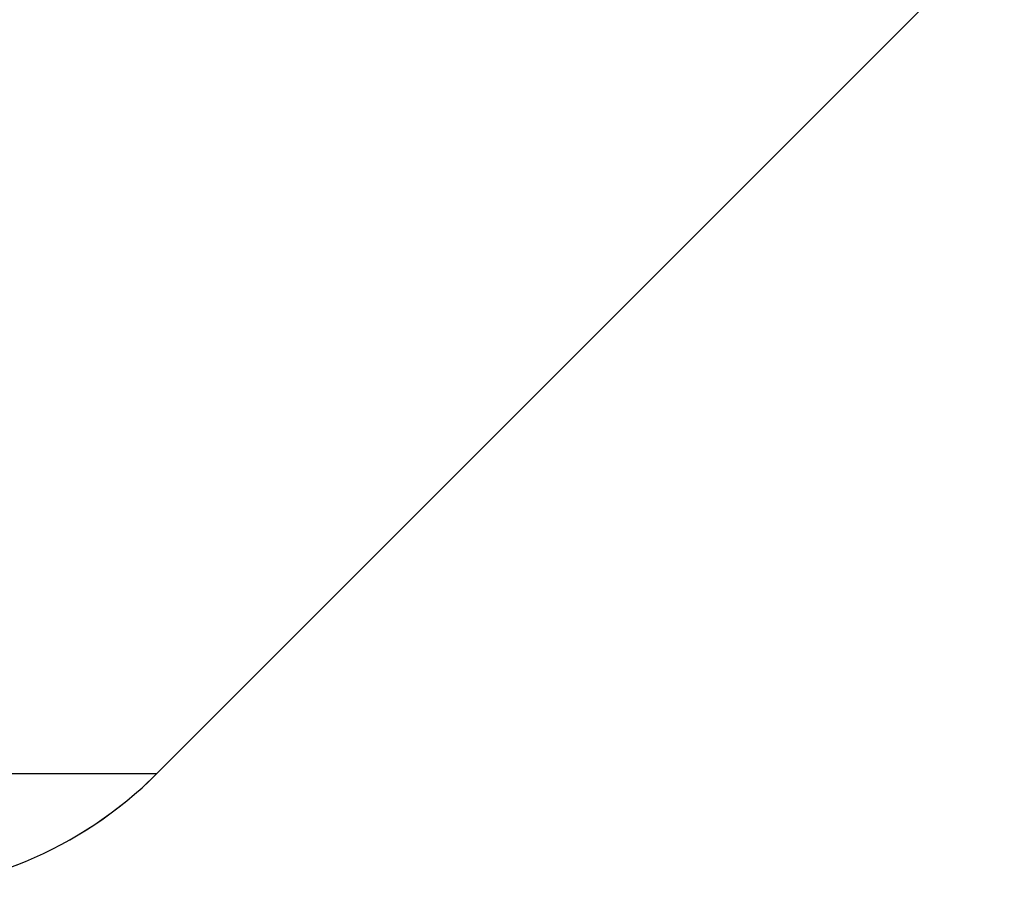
# Model space of a CAD drawing. Header units: inches. Extents: x 0.1 to 16.9, y 0.1 to 10.9.
# Tile 126 of 235: x 6.552942 to 6.553389, y 2.442658 to 2.443055. Entities that reach past the tile are written whole.
import ezdxf

# ---------------------------------------------------------------- set-up
doc = ezdxf.new("R2010")
doc.units = ezdxf.units.IN
doc.header["$MEASUREMENT"] = 0
doc.linetypes.add('PHANTOM', pattern=[0.5, 0.25, -0.05, 0.05, -0.05, 0.05, -0.05])

msp = doc.modelspace()

# ---------------------------------------------------------------- linework, layer by layer
at = {"color": 7, "linetype": 'Continuous', "lineweight": 25}
for q in [(6.55338949, 2.44309722), (6.53599375, 2.44271199)]:
    msp.add_line((6.55300426, 2.44271199), q, dxfattribs=at)
at = {"color": 7, "linetype": 'PHANTOM', "lineweight": 18}
for q in [(6.55338949, 2.44309722), (6.55338949, 2.44309722), (6.55338949, 2.44309722), (6.53599375, 2.44271199), (6.53599375, 2.44271199), (6.53599375, 2.44271199)]:
    msp.add_line((6.55300426, 2.44271199), q, dxfattribs=at)
at = {"color": 7, "linetype": 'Continuous', "lineweight": 25}
msp.add_arc((6.55287435, 2.44284191), 0.00018373, 270, 315, dxfattribs=at)
at = {"color": 7, "linetype": 'PHANTOM', "lineweight": 18}
msp.add_arc((6.55287435, 2.44284191), 0.00018373, 270, 315, dxfattribs=at)
msp.add_arc((6.55287435, 2.44284191), 0.00018373, 270, 315, dxfattribs=at)
msp.add_arc((6.55287435, 2.44284191), 0.00018373, 270, 315, dxfattribs=at)

doc.saveas('drawing.dxf')
